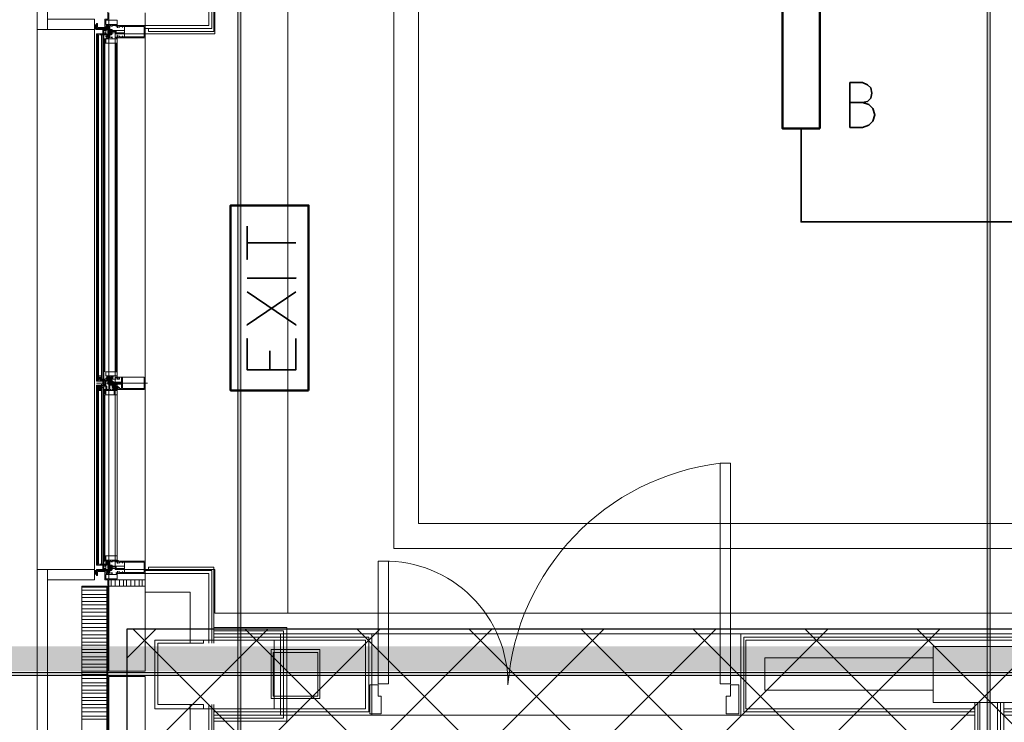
# Model space of a CAD drawing. Header units: millimetres. Extents: x 0.9 to 32.8, y 0.3 to 23.1.
# Tile 20 of 111: x 2.2 to 3.8, y 9.3 to 10.4. Entities that reach past the tile are written whole.
import ezdxf

# ---------------------------------------------------------------- set-up
doc = ezdxf.new("R2010")
doc.units = ezdxf.units.MM
doc.layers.add('PDF_Geometry', color=9, linetype='Continuous', true_color=0x808080)
doc.layers.add('PDF_Solid Fills', color=7, linetype='Continuous')

msp = doc.modelspace()

# ---------------------------------------------------------------- hatches: boundary and pattern name
h = msp.add_hatch()
h.set_pattern_fill('ANSI37', color=256, scale=0.04)
h.paths.add_polyline_path([(2.3967, 9.448), (12.2573, 9.448), (12.2573, 0.7841), (2.3967, 0.7841)])
at = {"layer": 'PDF_Solid Fills', "true_color": 0x808080, "transparency": 33554559}
for points in [[(2.5776, 22.9427), (2.5744, 22.9427), (2.5744, 0.435), (2.5794, 0.435), (2.5794, 22.9427)], [(3.7792, 22.9427), (3.7758, 22.9427), (3.7758, 0.435), (3.781, 0.435), (3.781, 22.9427)], [(28.2152, 9.3747), (28.2152, 9.378), (1.3427, 9.378), (1.3427, 9.373), (28.2152, 9.373)]]:
    msp.add_hatch(color=8, dxfattribs=at).paths.add_polyline_path(points)

# ---------------------------------------------------------------- linework, layer by layer
msp.add_lwpolyline([(2.3967, 9.448), (12.2573, 9.448), (12.2573, 0.7841), (2.3967, 0.7841)], close=True)
at = {"layer": 'PDF_Geometry', "lineweight": 5}
for points in [[(2.5794, 0.435), (2.5794, 22.9427), (2.5776, 22.9427), (2.5744, 22.9427), (2.5744, 0.435)], [(3.781, 0.435), (3.781, 22.9427), (3.7792, 22.9427), (3.7758, 22.9427), (3.7758, 0.435)]]:
    msp.add_lwpolyline(points, dxfattribs=at)
at = {"layer": 'PDF_Geometry', "color": 254, "lineweight": 18, "true_color": 0xdcdcdc}
msp.add_lwpolyline([(2.6543, 12.8713), (2.6543, 9.473), (8.9158, 9.473), (8.9158, 8.7347), (9.2024, 8.7347), (9.2024, 8.6164), (9.7141, 8.6164), (9.7141, 8.7347), (9.8041, 8.7347), (9.8023, 9.2914), (9.719, 9.2914), (9.719, 9.473), (9.849, 9.473), (9.849, 9.3364), (10.919, 9.3364), (10.919, 9.473), (11.049, 9.473), (11.049, 9.3364), (12.1207, 9.3364), (12.1207, 9.473), (22.922, 9.473)], dxfattribs=at)
for points in [[(22.7453, 9.5763), (22.7453, 12.7663), (2.8243, 12.7663), (2.8243, 9.5763)], [(22.707, 9.6164), (22.707, 12.7263), (2.8643, 12.7263), (2.8643, 9.6164)], [(2.5376, 10.498), (2.6543, 10.498), (2.6543, 9.473), (2.5376, 9.473), (2.5376, 9.543), (2.3776, 9.543), (2.3776, 10.4013), (2.5376, 10.4013)]]:
    msp.add_lwpolyline(points, close=True, dxfattribs=at)
at = {"layer": 'PDF_Geometry', "color": 3, "lineweight": 50}
for points in [[(3.5077, 10.2497), (3.5077, 10.8413), (3.4477, 10.8413), (3.4477, 10.2497)], [(2.6877, 9.8297), (2.6877, 10.1263), (2.5627, 10.1263), (2.5627, 9.8297)]]:
    msp.add_lwpolyline(points, close=True, dxfattribs=at)
at = {"layer": 'PDF_Geometry', "lineweight": 18}
for points in [[(2.2526, 10.5763), (2.2526, 10.743), (2.2693, 10.743), (2.3444, 10.743), (2.3444, 10.728), (2.2693, 10.728), (2.2693, 10.743), (2.2693, 10.5763), (2.2693, 10.408), (2.2693, 10.4247), (2.3444, 10.4247), (2.3444, 10.408), (2.2693, 10.408), (2.2526, 10.408)], [(2.3794, 10.4163), (2.381, 10.4163), (2.381, 10.423), (2.3627, 10.423), (2.3627, 10.4163)], [(2.3476, 10.4097), (2.3476, 10.418), (2.3494, 10.418), (2.3494, 10.4113), (2.3609, 10.4113), (2.3609, 10.4097)], [(2.3476, 10.4147), (2.3476, 10.413), (2.3476, 10.4113), (2.3476, 10.413), (2.3476, 10.4147), (2.3476, 10.4163)], [(2.3494, 10.408), (2.3494, 10.4097)], [(2.351, 10.4097), (2.3525, 10.408), (2.351, 10.4097), (2.3525, 10.408)], [(2.3609, 10.4097), (2.3559, 10.4097), (2.3559, 10.408), (2.3577, 10.408), (2.3577, 10.403), (2.3593, 10.403), (2.3593, 10.408), (2.3609, 10.408)], [(2.3627, 10.4013), (2.3677, 10.4013), (2.3677, 10.4063), (2.3692, 10.4063), (2.3692, 10.3997), (2.3627, 10.3997)], [(2.3643, 10.4113), (2.3643, 10.413), (2.3677, 10.4147)], [(2.3677, 10.4113), (2.3643, 10.413), (2.3643, 10.4097), (2.3677, 10.4097)], [(2.3927, 10.403), (2.3927, 10.4063), (2.3794, 10.4063), (2.3794, 10.403)], [(2.4243, 10.3963), (2.4243, 10.413), (2.3926, 10.413), (2.3926, 10.3963)], [(2.4259, 10.4147), (2.4259, 10.4097)], [(2.3559, 10.3997), (2.3559, 9.848)], [(2.3593, 10.3997), (2.3593, 9.848)], [(2.3593, 10.3897), (2.3627, 10.3897), (2.3593, 10.3897), (2.3627, 10.3897)], [(2.3627, 10.3913), (2.3627, 10.393), (2.3594, 10.393), (2.3594, 10.3913)], [(2.3794, 10.393), (2.381, 10.393), (2.381, 10.3863), (2.3627, 10.3863), (2.3627, 10.393)], [(2.3677, 10.3947), (2.3643, 10.398), (2.3643, 10.3963)], [(2.3643, 10.3947), (2.3643, 10.3963), (2.3661, 10.393)], [(2.3677, 10.3963), (2.3677, 10.3947)], [(2.3692, 10.4047), (2.371, 10.4047), (2.371, 10.403)], [(2.3593, 10.388), (2.3627, 10.388)], [(2.3559, 9.8513), (2.3559, 9.853), (2.351, 9.853), (2.351, 9.8513), (2.3559, 9.8513), (2.3559, 9.853), (2.351, 9.853), (2.351, 9.8513)], [(2.3794, 9.853), (2.381, 9.853), (2.381, 9.8597), (2.3627, 9.8597), (2.3627, 9.853)], [(2.3742, 9.8513), (2.3742, 9.853), (2.3692, 9.853), (2.3692, 9.8513), (2.3742, 9.8513), (2.3742, 9.853), (2.3692, 9.853), (2.3692, 9.8513)], [(2.3559, 9.8497), (2.351, 9.8497), (2.3559, 9.8497), (2.351, 9.8497)], [(2.3609, 9.8364), (2.3559, 9.8364), (2.3559, 9.838), (2.3577, 9.838), (2.3577, 9.843), (2.3593, 9.843), (2.3593, 9.838), (2.3609, 9.838)], [(2.3627, 9.8447), (2.3677, 9.8447), (2.3677, 9.8397), (2.3692, 9.8397), (2.3692, 9.8464), (2.3627, 9.8464)], [(2.3742, 9.8497), (2.3692, 9.8497), (2.3742, 9.8497), (2.3692, 9.8497)], [(2.3692, 9.8413), (2.371, 9.8413), (2.371, 9.8397)], [(2.3742, 9.8397), (2.3878, 9.8397), (2.3878, 9.833), (2.3844, 9.833), (2.3844, 9.8347), (2.3826, 9.8347), (2.3826, 9.8313), (2.4243, 9.8313), (2.4243, 9.8513), (2.3826, 9.8513), (2.3826, 9.8497), (2.3826, 9.8513), (2.3826, 9.848), (2.3844, 9.848), (2.3844, 9.8513), (2.3878, 9.8513), (2.3878, 9.843), (2.371, 9.843), (2.376, 9.843), (2.3776, 9.843), (2.3776, 9.8413), (2.3794, 9.8413), (2.3776, 9.8413), (2.3776, 9.8397), (2.3776, 9.8413), (2.3776, 9.8397), (2.3776, 9.8413), (2.3776, 9.8397), (2.376, 9.8413), (2.376, 9.8397), (2.376, 9.8413), (2.376, 9.8397), (2.376, 9.8413), (2.376, 9.8397), (2.376, 9.8413), (2.376, 9.8397), (2.376, 9.8413), (2.3742, 9.8397), (2.3742, 9.8413), (2.3726, 9.8397), (2.3726, 9.8413), (2.3726, 9.8397), (2.3726, 9.8413), (2.3726, 9.8397), (2.3726, 9.8413), (2.3726, 9.8397), (2.371, 9.8397)], [(2.3878, 9.8397), (2.3878, 9.843), (2.3794, 9.843), (2.3794, 9.8397)], [(2.4243, 9.833), (2.4243, 9.8513), (2.3893, 9.8513), (2.3893, 9.833)], [(2.3476, 9.8364), (2.3476, 9.8347), (2.351, 9.8347), (2.3476, 9.8347), (2.3593, 9.8347), (2.3494, 9.8364), (2.3476, 9.8347), (2.3494, 9.8364)], [(2.3494, 9.8347), (2.3494, 9.8364), (2.3593, 9.8364), (2.3593, 9.8347)], [(2.3559, 9.8297), (2.3559, 9.833), (2.3509, 9.833), (2.3509, 9.8297)], [(2.3559, 9.8297), (2.3559, 9.8313), (2.3509, 9.8313), (2.3509, 9.8297)], [(2.3593, 9.5514), (2.3593, 9.8347)], [(2.3609, 9.8313), (2.3627, 9.8297), (2.3609, 9.8313), (2.3627, 9.8297), (2.3593, 9.828), (2.3609, 9.8313), (2.3593, 9.8297)], [(2.3593, 9.8247), (2.3627, 9.8247), (2.3593, 9.8247), (2.3627, 9.8247)], [(2.3627, 9.828), (2.3627, 9.8313), (2.3594, 9.8313), (2.3594, 9.828)], [(2.3794, 9.8297), (2.381, 9.8297), (2.381, 9.823), (2.3627, 9.823), (2.3627, 9.8297)], [(2.3742, 9.833), (2.3794, 9.833), (2.3794, 9.8313), (2.3726, 9.8313), (2.3742, 9.8313)], [(2.3794, 9.833), (2.3794, 9.8364), (2.3744, 9.8364), (2.3744, 9.833)], [(2.3826, 9.833), (2.3826, 9.8313), (2.381, 9.8313), (2.381, 9.8347), (2.3826, 9.8347)], [(3.3644, 9.3597), (3.3644, 9.713), (3.3477, 9.713), (3.3477, 9.3597)], [(2.3627, 9.563), (2.3593, 9.563), (2.3627, 9.563), (2.3593, 9.563)], [(2.3627, 9.5597), (2.3593, 9.5564), (2.3593, 9.558), (2.3609, 9.5564), (2.3593, 9.558), (2.3609, 9.5597), (2.3593, 9.558), (2.3609, 9.5597), (2.3627, 9.5597), (2.3593, 9.5597), (2.3593, 9.5564), (2.3627, 9.5564)], [(2.3794, 9.558), (2.381, 9.558), (2.381, 9.5647), (2.3627, 9.5647), (2.3627, 9.558)], [(2.3643, 9.553), (2.3643, 9.5547), (2.3677, 9.5564)], [(2.3677, 9.553), (2.3643, 9.5547), (2.3643, 9.5514), (2.3677, 9.5514)], [(2.381, 9.553), (2.3826, 9.553), (2.381, 9.553), (2.3826, 9.5547), (2.381, 9.553), (2.3826, 9.5547), (2.381, 9.5547), (2.3826, 9.553), (2.381, 9.5547), (2.3826, 9.553)], [(2.4243, 9.538), (2.4243, 9.5547), (2.3926, 9.5547), (2.3926, 9.538)], [(2.8159, 9.3597), (2.8159, 9.5564), (2.7992, 9.5564), (2.7992, 9.3597)], [(2.2693, 9.3747), (2.2693, 9.543), (2.2526, 9.543), (2.2526, 9.3747), (2.2526, 9.208), (2.2693, 9.208), (2.3444, 9.208), (2.3444, 9.223), (2.2693, 9.223), (2.2693, 9.208)], [(2.3444, 9.5264), (2.3444, 9.543), (2.2694, 9.543), (2.2694, 9.5264)], [(2.346, 9.5414), (2.346, 9.5397), (2.346, 9.538), (2.346, 9.5364), (2.346, 9.538), (2.346, 9.5364), (2.3444, 9.5364), (2.3444, 9.538), (2.3444, 9.5397), (2.3476, 9.5397), (2.3476, 9.538), (2.3476, 9.5364), (2.3476, 9.538), (2.3476, 9.5364), (2.346, 9.5364), (2.346, 9.5347), (2.346, 9.5364), (2.3444, 9.5364), (2.3444, 9.538), (2.3444, 9.5397), (2.3444, 9.538), (2.3444, 9.5364), (2.3444, 9.538), (2.3444, 9.5397), (2.3444, 9.5414), (2.3444, 9.5397), (2.3444, 9.5414), (2.3444, 9.5397), (2.3444, 9.5414), (2.3444, 9.5397), (2.346, 9.5397), (2.3444, 9.5397), (2.3444, 9.538), (2.3444, 9.5397), (2.346, 9.5414), (2.3444, 9.5397)], [(2.346, 9.5364), (2.3444, 9.5364), (2.346, 9.5364), (2.3476, 9.5364), (2.3476, 9.538), (2.3476, 9.5397), (2.3476, 9.5414), (2.3476, 9.5397), (2.3476, 9.538), (2.346, 9.538)], [(2.3444, 9.5397), (2.3444, 9.538), (2.3444, 9.5364), (2.3444, 9.538), (2.3444, 9.5364), (2.3444, 9.538), (2.3444, 9.5397), (2.3444, 9.538)], [(2.3476, 9.5414), (2.3476, 9.533), (2.3494, 9.533), (2.3494, 9.5397), (2.3609, 9.5397), (2.3609, 9.5414)], [(2.3494, 9.543), (2.3494, 9.5414)], [(2.3543, 9.5414), (2.3525, 9.5414), (2.3559, 9.5414)], [(2.3609, 9.5514), (2.3559, 9.5514), (2.3559, 9.5497), (2.3577, 9.5497), (2.3577, 9.5447), (2.3593, 9.5497), (2.3609, 9.5497)], [(2.3609, 9.5414), (2.3559, 9.5414), (2.3559, 9.543), (2.3577, 9.543), (2.3577, 9.548), (2.3593, 9.548), (2.3593, 9.543), (2.3609, 9.543)], [(2.3627, 9.5497), (2.3677, 9.5497), (2.3677, 9.5447), (2.3692, 9.5447), (2.3692, 9.5497)], [(2.3677, 9.543), (2.3627, 9.543), (2.3627, 9.5414), (2.3692, 9.5414), (2.3692, 9.548), (2.3677, 9.548)], [(2.3677, 9.5364), (2.3643, 9.5397), (2.3643, 9.538)], [(2.3643, 9.5364), (2.3643, 9.538), (2.3661, 9.5347)], [(2.3677, 9.538), (2.3677, 9.5364)], [(2.3726, 9.5497), (2.371, 9.548), (2.3692, 9.5464), (2.371, 9.5464), (2.3726, 9.5447), (2.3726, 9.5464), (2.3726, 9.548)], [(2.3692, 9.548), (2.3692, 9.5497), (2.371, 9.5497), (2.3692, 9.548), (2.3726, 9.5497)], [(2.3692, 9.5464), (2.371, 9.5464), (2.371, 9.5447)], [(2.3692, 9.5447), (2.3692, 9.543), (2.3692, 9.5447), (2.371, 9.5464)], [(2.3726, 9.5464), (2.3692, 9.543), (2.371, 9.5447)], [(2.3927, 9.5447), (2.3927, 9.548), (2.3794, 9.548), (2.3794, 9.5447)], [(2.3794, 9.5347), (2.381, 9.5347), (2.381, 9.528), (2.3627, 9.528), (2.3627, 9.5347)], [(2.4259, 9.5164), (2.4259, 9.5264), (2.3676, 9.5264), (2.3676, 9.5164)], [(2.4259, 9.3797), (2.4259, 9.5164), (2.3676, 9.5164), (2.3676, 9.3797)], [(2.6326, 9.3197), (2.6326, 9.4297), (2.441, 9.4297), (2.441, 9.3197)], [(2.441, 9.3747), (2.441, 9.3197), (2.5193, 9.3197), (2.5193, 9.3264), (2.446, 9.3264), (2.446, 9.3747), (2.446, 9.4247), (2.5193, 9.4247), (2.5193, 9.4297), (2.441, 9.4297)], [(2.6426, 9.4397), (2.536, 9.4397), (2.7893, 9.4397), (2.7893, 9.3097), (2.536, 9.3097), (2.6426, 9.3097), (2.6426, 9.3747)], [(2.706, 9.3364), (2.706, 9.4147), (2.6277, 9.4147), (2.6277, 9.3364)], [(2.7026, 9.3397), (2.7026, 9.4097), (2.6309, 9.4097), (2.6309, 9.3397)], [(2.3643, 9.233), (2.3643, 9.3747), (2.3243, 9.3747), (2.3243, 9.233)], [(2.4259, 9.233), (2.4259, 9.3714), (2.3676, 9.3714), (2.3676, 9.233)], [(2.7992, 9.358), (2.7859, 9.358), (2.7859, 9.3114), (2.8044, 9.3114), (2.8044, 9.3397), (2.7992, 9.3397)], [(3.3644, 9.358), (3.3777, 9.358), (3.3777, 9.3114), (3.3576, 9.3114), (3.3576, 9.3397), (3.3644, 9.3397)]]:
    msp.add_lwpolyline(points, close=True, dxfattribs=at)
for points in [[(2.3609, 10.4113), (2.3609, 10.4247), (2.3661, 10.4247), (2.3661, 10.5763), (2.3661, 10.728), (2.3609, 10.728), (2.3609, 10.7397)], [(2.4259, 10.4147), (2.5277, 10.4147), (2.5277, 10.5263)], [(2.4259, 10.4097), (2.5327, 10.4097), (2.5327, 10.5263)], [(2.4311, 10.4097), (2.4311, 10.4047), (2.536, 10.4047), (2.536, 10.5263)], [(2.3627, 10.4163), (2.3627, 10.423), (2.381, 10.423), (2.381, 10.4113), (2.381, 10.413), (2.3826, 10.413), (2.381, 10.413), (2.3826, 10.4147), (2.381, 10.4147), (2.381, 10.4163)], [(2.3677, 9.5164), (2.3677, 10.4347)], [(2.4259, 10.4347), (2.4259, 9.5164)], [(2.2526, 9.543), (2.2526, 10.408)], [(2.3444, 10.4147), (2.346, 10.4147), (2.3444, 10.4147), (2.3444, 10.413), (2.3444, 10.4147), (2.3444, 10.4163), (2.3444, 10.4147), (2.3444, 10.413), (2.3444, 10.4147), (2.3444, 10.413), (2.3444, 10.4113), (2.3476, 10.4113), (2.3476, 10.413), (2.3476, 10.4147), (2.3476, 10.4163), (2.3476, 10.4147), (2.3476, 10.413), (2.3476, 10.4113), (2.3476, 10.413), (2.3476, 10.4147), (2.3476, 10.413), (2.3476, 10.4113), (2.3476, 10.413), (2.3476, 10.4113), (2.3476, 10.4097)], [(2.3444, 10.4163), (2.3444, 10.4147), (2.3444, 10.413), (2.3444, 10.4113), (2.3444, 10.413), (2.3444, 10.4147), (2.346, 10.4147), (2.3476, 10.4147), (2.346, 10.4147)], [(2.3525, 10.408), (2.3494, 10.4097), (2.351, 10.408), (2.3494, 10.4097), (2.351, 10.408), (2.3494, 10.4097), (2.3476, 10.4097), (2.346, 10.4113), (2.3476, 10.408), (2.346, 10.4113), (2.346, 10.413), (2.346, 10.4147), (2.346, 10.413), (2.3444, 10.4113), (2.3444, 10.413), (2.3444, 10.4113), (2.3444, 10.413), (2.3444, 10.408), (2.346, 10.4097), (2.3476, 10.408), (2.3476, 10.413), (2.346, 10.413), (2.346, 10.4113), (2.346, 10.413), (2.3444, 10.413), (2.3444, 10.4147), (2.3444, 10.4163), (2.3444, 10.4147), (2.3444, 10.4163), (2.3444, 10.4147), (2.3444, 10.413), (2.3444, 10.4147), (2.3476, 10.4147), (2.3476, 10.413)], [(2.351, 10.408), (2.3494, 10.4097), (2.3476, 10.4097), (2.3476, 10.4113), (2.346, 10.4113), (2.346, 10.413), (2.346, 10.4113), (2.3444, 10.4113), (2.3444, 10.413), (2.3444, 10.4113), (2.3444, 10.413), (2.3444, 10.4113), (2.3444, 10.413), (2.346, 10.413), (2.346, 10.4147), (2.346, 10.413), (2.346, 10.4147), (2.346, 10.413), (2.346, 10.4147), (2.346, 10.4163), (2.346, 10.4147), (2.346, 10.413), (2.346, 10.4113), (2.346, 10.413), (2.346, 10.4113), (2.346, 10.413), (2.346, 10.4147), (2.346, 10.4163), (2.346, 10.4147), (2.346, 10.4163), (2.346, 10.4147), (2.346, 10.4163), (2.346, 10.4147), (2.346, 10.4163)], [(2.3444, 10.413), (2.3444, 10.4113), (2.346, 10.4113), (2.346, 10.413), (2.3476, 10.413), (2.3476, 10.4147)], [(2.3444, 9.5414), (2.3444, 9.543), (2.3444, 10.408), (2.3444, 10.4097), (2.3444, 10.408), (2.3444, 10.4097), (2.346, 10.4097), (2.3444, 10.4113), (2.346, 10.408)], [(2.346, 10.413), (2.3476, 10.4113)], [(2.346, 10.413), (2.346, 10.4113)], [(2.346, 10.4113), (2.3476, 10.4113)], [(2.3476, 10.4147), (2.3476, 10.4163)], [(2.3476, 10.4147), (2.3476, 10.4163)], [(2.3627, 10.4147), (2.3661, 10.4147), (2.3643, 10.413), (2.3627, 10.413), (2.3627, 10.4097), (2.3525, 10.4097), (2.3543, 10.4097), (2.3543, 10.408), (2.3494, 10.408), (2.3494, 10.4097), (2.3476, 10.4097), (2.3476, 10.408), (2.3559, 10.408), (2.3559, 10.4097), (2.3609, 10.4097), (2.3609, 10.4063), (2.3627, 10.4063), (2.3627, 10.4097), (2.3643, 10.4097), (2.3643, 10.4147), (2.3677, 10.4147), (2.3677, 10.413), (2.3677, 10.4147), (2.3643, 10.4147), (2.3643, 10.413)], [(2.3476, 10.4113), (2.3476, 10.4097), (2.3476, 10.4113)], [(2.3494, 10.4097), (2.3494, 10.408)], [(2.3525, 10.4097), (2.3525, 10.4113)], [(2.3543, 10.4097), (2.3525, 10.4097), (2.3543, 10.4097)], [(2.3525, 10.4097), (2.3543, 10.408), (2.3525, 10.4097)], [(2.3543, 10.4097), (2.3543, 10.4113)], [(2.3559, 10.4097), (2.3543, 10.4097), (2.3559, 10.4097)], [(2.3609, 10.3997), (2.3559, 10.3997), (2.3559, 10.4013), (2.3577, 10.4013), (2.3577, 10.4063), (2.3593, 10.4013), (2.3609, 10.4013), (2.3609, 10.3997), (2.3609, 10.4013)], [(2.3577, 10.4097), (2.3577, 10.408), (2.3577, 10.4097), (2.3577, 10.4113)], [(2.3593, 10.4097), (2.3593, 10.408), (2.3593, 10.4097), (2.3593, 10.4113)], [(2.3627, 10.403), (2.3627, 10.4063), (2.3593, 10.4063)], [(2.3609, 10.408), (2.3609, 10.4097)], [(2.3643, 10.4063), (2.3643, 10.408), (2.3627, 10.408), (2.3692, 10.408), (2.3692, 10.403), (2.3677, 10.403), (2.3677, 10.408), (2.3643, 10.408)], [(2.3643, 10.4147), (2.3643, 10.4163)], [(2.3692, 10.4113), (2.3643, 10.4147), (2.3692, 10.4113)], [(2.3643, 10.4097), (2.3643, 10.4113), (2.3661, 10.4097), (2.3643, 10.413), (2.3677, 10.4097), (2.3677, 10.4113), (2.3692, 10.4113), (2.3677, 10.4113), (2.3661, 10.4097), (2.3692, 10.413), (2.3692, 10.4113), (2.3692, 10.413)], [(2.3643, 10.4097), (2.3677, 10.413), (2.3643, 10.4097)], [(2.3677, 10.413), (2.3692, 10.413), (2.3677, 10.413), (2.3661, 10.4147), (2.3677, 10.4147)], [(2.3661, 10.4063), (2.3661, 10.403), (2.3661, 10.4063)], [(2.3661, 10.403), (2.3677, 10.403), (2.3677, 10.4063), (2.3661, 10.4063)], [(2.3677, 10.408), (2.3692, 10.408), (2.3692, 10.4063), (2.3692, 10.4147), (2.371, 10.4147), (2.371, 10.413)], [(2.3692, 10.4063), (2.3692, 10.408), (2.3692, 10.4047), (2.371, 10.4047), (2.3692, 10.4047), (2.3692, 10.3997), (2.371, 10.3997), (2.3726, 10.4013), (2.3726, 10.403), (2.371, 10.403), (2.3726, 10.403), (2.3726, 10.4063), (2.371, 10.4063), (2.3726, 10.4063), (2.3726, 10.408), (2.3726, 10.4063), (2.3726, 10.4047), (2.3726, 10.4063), (2.3726, 10.4047), (2.3692, 10.4063), (2.3692, 10.408), (2.371, 10.408), (2.3692, 10.4063), (2.371, 10.408), (2.3726, 10.408), (2.371, 10.408), (2.3726, 10.4063), (2.3692, 10.408), (2.3692, 10.4097)], [(2.3692, 10.4063), (2.3726, 10.408), (2.3692, 10.4063)], [(2.3726, 10.403), (2.371, 10.4047), (2.3692, 10.4047), (2.371, 10.4047), (2.371, 10.4063), (2.3692, 10.4047), (2.371, 10.4063), (2.3726, 10.408), (2.3726, 10.4063), (2.371, 10.4047), (2.3692, 10.403), (2.371, 10.4047), (2.3692, 10.403), (2.3692, 10.4013), (2.3692, 10.403), (2.371, 10.403), (2.3726, 10.4013), (2.3692, 10.403), (2.3726, 10.4013)], [(2.3692, 10.408), (2.371, 10.4063), (2.3692, 10.408)], [(2.3692, 10.408), (2.3726, 10.408), (2.371, 10.408)], [(2.3692, 10.3997), (2.3726, 10.403), (2.3726, 10.4047), (2.371, 10.4063)], [(2.3692, 10.4063), (2.371, 10.4047), (2.3692, 10.4063)], [(2.3844, 10.398), (2.3844, 10.3963), (2.3893, 10.3963), (2.3893, 10.398), (2.3893, 10.3963), (2.3927, 10.3963), (2.3927, 10.403), (2.3742, 10.403), (2.371, 10.403), (2.3776, 10.403), (2.3776, 10.4063), (2.3776, 10.4047), (2.3776, 10.4063), (2.3776, 10.4047), (2.3776, 10.4063), (2.376, 10.4047), (2.376, 10.4063), (2.376, 10.4047), (2.376, 10.4063), (2.376, 10.4047), (2.376, 10.4063), (2.376, 10.4047), (2.376, 10.4063), (2.376, 10.4047), (2.376, 10.4063), (2.376, 10.4047), (2.3742, 10.4047), (2.3742, 10.4063), (2.3742, 10.4047), (2.3742, 10.4063), (2.3742, 10.4047), (2.3742, 10.4063), (2.3742, 10.4047), (2.3742, 10.4063), (2.3742, 10.4047), (2.3742, 10.4063), (2.3742, 10.4047), (2.3726, 10.4063), (2.3726, 10.4047), (2.3726, 10.4063), (2.3726, 10.4047), (2.3726, 10.4063), (2.3726, 10.4047), (2.3726, 10.4063), (2.371, 10.4063), (2.3927, 10.4063), (2.3927, 10.413), (2.3893, 10.413), (2.3893, 10.4113), (2.3893, 10.413), (2.3844, 10.413), (2.3844, 10.4113)], [(2.3726, 10.413), (2.3726, 10.4147), (2.381, 10.4147), (2.3794, 10.4147), (2.3794, 10.413)], [(2.381, 9.853), (2.381, 9.8513), (2.381, 10.3947), (2.3826, 10.3947), (2.3826, 10.3963), (2.381, 10.398), (2.3826, 10.3963), (2.3826, 10.398), (2.3826, 10.3947), (2.3826, 10.3963), (2.3826, 10.3947), (2.4259, 10.3947), (2.4259, 10.4147), (2.3826, 10.4147), (2.3826, 10.413), (2.3826, 10.4147), (2.3826, 10.4113), (2.3826, 10.413), (2.3826, 10.4147)], [(2.3826, 10.413), (2.381, 10.4147), (2.3826, 10.413)], [(2.381, 10.413), (2.381, 10.4113), (2.3826, 10.4113), (2.3826, 10.413), (2.3826, 10.4147), (2.381, 10.4147)], [(2.3826, 10.413), (2.381, 10.4113), (2.3826, 10.413)], [(2.381, 10.413), (2.3826, 10.4113), (2.381, 10.413)], [(2.381, 10.4113), (2.3826, 10.4113), (2.381, 10.4113)], [(2.3826, 10.4113), (2.381, 10.4113), (2.3826, 10.4113)], [(2.3627, 10.3997), (2.3525, 10.3997), (2.3543, 10.3997), (2.3543, 10.4013), (2.3494, 10.4013), (2.3494, 10.3997), (2.3476, 10.3997), (2.3476, 10.4013), (2.3559, 10.4013), (2.3559, 10.3997), (2.3609, 10.3997), (2.3609, 10.403), (2.3627, 10.403), (2.3627, 10.3997), (2.3643, 10.3997), (2.3643, 10.3947), (2.3627, 10.3947)], [(2.351, 9.8464), (2.351, 9.848), (2.351, 10.398), (2.3494, 10.398), (2.3494, 10.3997), (2.351, 10.3997), (2.3476, 10.3997), (2.3494, 10.3997), (2.3476, 10.398), (2.3494, 10.3997)], [(2.3476, 10.398), (2.3476, 10.3997)], [(2.3476, 9.848), (2.3476, 10.398), (2.3476, 9.848)], [(2.3494, 10.398), (2.3476, 10.398), (2.3494, 10.398)], [(2.3494, 9.848), (2.3494, 10.398)], [(2.351, 10.398), (2.351, 10.3997)], [(2.3577, 10.4013), (2.3577, 10.3997), (2.3577, 10.4013)], [(2.3577, 9.848), (2.3577, 10.3997)], [(2.3593, 10.4013), (2.3593, 10.3997)], [(2.3627, 10.393), (2.3593, 10.3913), (2.3609, 10.393), (2.3593, 10.393), (2.3609, 10.393), (2.3627, 10.3913), (2.3593, 10.393), (2.3609, 10.3913), (2.3593, 10.393), (2.3609, 10.3913), (2.3627, 10.393), (2.3609, 10.3913), (2.3627, 10.3913), (2.3593, 10.3913), (2.3593, 10.393), (2.3593, 10.3947)], [(2.3627, 10.393), (2.3609, 10.393), (2.3627, 10.393)], [(2.3627, 10.3963), (2.3627, 10.398)], [(2.3826, 10.3963), (2.3826, 10.3947), (2.3826, 10.3963), (2.3826, 10.3947), (2.381, 10.3947), (2.381, 10.3963), (2.381, 10.3863), (2.3627, 10.3863), (2.3627, 10.393), (2.3643, 10.393), (2.3677, 10.393), (2.3643, 10.393)], [(2.3677, 10.3947), (2.3643, 10.3997), (2.3677, 10.3963), (2.3677, 10.398), (2.3677, 10.3997), (2.3692, 10.3997), (2.3692, 10.403), (2.3692, 10.3947)], [(2.3643, 10.398), (2.3643, 10.3997), (2.3643, 10.4013)], [(2.3692, 10.398), (2.3692, 10.3963), (2.3677, 10.3963), (2.3661, 10.393), (2.3677, 10.3947), (2.3692, 10.3963), (2.3692, 10.398), (2.3677, 10.398), (2.3661, 10.3997), (2.3692, 10.3963), (2.3677, 10.398), (2.3643, 10.3963), (2.3677, 10.3997)], [(2.3661, 10.3997), (2.3643, 10.3963), (2.3661, 10.3997)], [(2.3643, 10.3947), (2.3643, 10.3963), (2.3643, 10.3997), (2.3677, 10.3997), (2.3677, 10.398), (2.3677, 10.3963)], [(2.3692, 10.398), (2.3643, 10.3947), (2.3692, 10.398)], [(2.3677, 10.3947), (2.3677, 10.3963), (2.3677, 10.3947)], [(2.3726, 10.4047), (2.3726, 10.403), (2.3726, 10.4013), (2.371, 10.3997), (2.3726, 10.4013), (2.371, 10.3997), (2.3692, 10.4013), (2.371, 10.3997), (2.3692, 10.4013), (2.3692, 10.3997), (2.3692, 10.4013), (2.371, 10.403), (2.3726, 10.4047), (2.3692, 10.4013), (2.371, 10.403)], [(2.3692, 10.403), (2.3692, 10.4047)], [(2.3692, 10.393), (2.371, 10.393)], [(2.3726, 10.4047), (2.371, 10.4047), (2.3726, 10.4047)], [(2.371, 10.3947), (2.371, 10.3963)], [(2.3726, 10.3947), (2.3726, 10.3963), (2.3726, 10.393), (2.381, 10.393), (2.381, 10.3947), (2.3794, 10.3947), (2.3794, 10.3963)], [(2.381, 10.398), (2.3826, 10.398), (2.3826, 10.3963), (2.381, 10.3963), (2.3826, 10.3947), (2.381, 10.398), (2.381, 10.3997)], [(2.381, 10.3947), (2.381, 10.3963), (2.3826, 10.398), (2.381, 10.3963), (2.3826, 10.398), (2.381, 10.3947), (2.3826, 10.3963), (2.3826, 10.398)], [(2.381, 10.398), (2.3826, 10.398), (2.381, 10.398)], [(2.4259, 10.4047), (2.4259, 9.5464)], [(2.3627, 10.388), (2.3593, 10.388), (2.3627, 10.388)], [(2.3627, 10.3863), (2.3593, 10.3863), (2.3627, 10.3863)], [(2.3627, 10.3863), (2.3593, 10.3863), (2.3627, 10.3863)], [(2.3609, 10.3863), (2.3609, 9.8597)], [(2.3794, 9.8597), (2.3794, 10.3863)], [(2.381, 9.8513), (2.3826, 9.8513), (2.3826, 9.8497), (2.381, 9.8497), (2.3826, 9.8513), (2.381, 9.8497), (2.381, 9.8597), (2.3627, 9.8597), (2.3627, 9.853), (2.3643, 9.853), (2.3692, 9.848), (2.3643, 9.8513), (2.3643, 9.8497)], [(2.3794, 9.848), (2.3677, 9.848), (2.3677, 9.8464), (2.3692, 9.8464), (2.3692, 9.843), (2.3692, 9.8513), (2.3643, 9.8464), (2.3677, 9.8513), (2.3643, 9.848), (2.3643, 9.8497), (2.3677, 9.853), (2.3643, 9.853), (2.3677, 9.853), (2.3677, 9.8513), (2.3677, 9.8497), (2.3677, 9.8513), (2.3677, 9.8497), (2.3677, 9.8513), (2.3677, 9.853)], [(2.3677, 9.848), (2.3677, 9.8464), (2.3661, 9.8464), (2.3661, 9.848), (2.3643, 9.8464), (2.3643, 9.848), (2.3643, 9.8464), (2.3643, 9.8497), (2.3643, 9.8513), (2.3661, 9.853), (2.3643, 9.8513)], [(2.3661, 9.8464), (2.3677, 9.848), (2.3692, 9.8497), (2.3677, 9.8497), (2.3661, 9.853), (2.3677, 9.8513), (2.3692, 9.8497), (2.3692, 9.848)], [(2.3692, 9.853), (2.371, 9.853), (2.371, 9.8513)], [(2.3726, 9.8513), (2.3726, 9.853), (2.381, 9.853), (2.381, 9.8513), (2.3794, 9.8513), (2.3794, 9.8497)], [(2.3559, 9.8464), (2.3525, 9.8464), (2.3543, 9.8464), (2.3543, 9.8447), (2.3494, 9.8447), (2.3494, 9.8464), (2.3476, 9.8464), (2.3476, 9.8447), (2.3559, 9.8447), (2.3559, 9.8464), (2.3609, 9.8464), (2.3609, 9.843), (2.3627, 9.843), (2.3627, 9.8464), (2.3643, 9.8464), (2.3643, 9.848), (2.3643, 9.8464), (2.3643, 9.8513), (2.3627, 9.8513)], [(2.351, 9.848), (2.3476, 9.848), (2.3593, 9.848)], [(2.3476, 9.8464), (2.3476, 9.848), (2.351, 9.848), (2.3494, 9.848), (2.3494, 9.8464), (2.351, 9.8464), (2.3476, 9.8464), (2.3494, 9.8464), (2.3476, 9.848), (2.3494, 9.8464)], [(2.3494, 9.848), (2.3476, 9.848), (2.3494, 9.848)], [(2.4293, 9.8413), (2.3476, 9.8413)], [(2.3643, 9.833), (2.3627, 9.833), (2.3627, 9.8364), (2.3525, 9.8364), (2.3543, 9.8364), (2.3543, 9.838), (2.3494, 9.838), (2.3494, 9.8364), (2.3476, 9.8364), (2.3476, 9.838), (2.3559, 9.838), (2.3559, 9.8364), (2.3609, 9.8364), (2.3609, 9.8397), (2.3627, 9.8397), (2.3627, 9.8364), (2.3643, 9.8364), (2.3643, 9.8313), (2.3677, 9.8313), (2.3677, 9.833)], [(2.3593, 9.838), (2.3593, 9.8397), (2.3593, 9.838), (2.3593, 9.8364), (2.3494, 9.8347), (2.3494, 9.553)], [(2.3627, 9.8497), (2.3627, 9.848), (2.3559, 9.848)], [(2.3609, 9.8464), (2.3559, 9.8464), (2.3559, 9.8447), (2.3577, 9.8447), (2.3577, 9.8397), (2.3593, 9.8447), (2.3609, 9.8447), (2.3609, 9.8464), (2.3609, 9.8447)], [(2.3559, 9.838), (2.3559, 9.8397)], [(2.3577, 9.8447), (2.3577, 9.8464), (2.3577, 9.8447)], [(2.3577, 9.838), (2.3577, 9.8397), (2.3577, 9.838), (2.3577, 9.8364)], [(2.3593, 9.8447), (2.3593, 9.8464)], [(2.3609, 9.838), (2.3609, 9.8397)], [(2.3661, 9.848), (2.3692, 9.8497), (2.3692, 9.848), (2.3677, 9.848), (2.3643, 9.8497), (2.3677, 9.8464)], [(2.3661, 9.848), (2.3643, 9.8497), (2.3661, 9.848)], [(2.3643, 9.8464), (2.3643, 9.848)], [(2.3661, 9.8397), (2.3661, 9.843), (2.3661, 9.8397)], [(2.3661, 9.843), (2.3677, 9.843), (2.3677, 9.8397), (2.3661, 9.8397)], [(2.371, 9.8313), (2.3692, 9.8313), (2.3692, 9.8397), (2.3692, 9.838), (2.3677, 9.838), (2.3677, 9.8347), (2.3677, 9.8364), (2.3677, 9.838)], [(2.3692, 9.8464), (2.3692, 9.8447), (2.371, 9.8464), (2.3726, 9.8447), (2.371, 9.8464), (2.3726, 9.8447), (2.3692, 9.8464), (2.3692, 9.8447), (2.371, 9.843), (2.3692, 9.843), (2.3692, 9.8447)], [(2.3692, 9.843), (2.371, 9.8413), (2.3726, 9.8397), (2.3726, 9.8413), (2.3692, 9.8447), (2.371, 9.843), (2.3726, 9.8413), (2.3726, 9.843), (2.3726, 9.8447), (2.3692, 9.843), (2.3726, 9.8464), (2.3726, 9.8447), (2.371, 9.8447)], [(2.371, 9.8397), (2.3692, 9.838), (2.3726, 9.8397), (2.371, 9.838), (2.3726, 9.838), (2.371, 9.838), (2.3692, 9.838), (2.3692, 9.8397), (2.371, 9.8413), (2.3692, 9.8397), (2.3692, 9.8413), (2.3692, 9.8397), (2.3692, 9.8413), (2.371, 9.8413), (2.3692, 9.8413), (2.3692, 9.8464), (2.3726, 9.8464), (2.3726, 9.8447), (2.371, 9.8447), (2.371, 9.843), (2.3726, 9.843), (2.3726, 9.8397), (2.371, 9.8397), (2.3726, 9.8397), (2.3726, 9.838), (2.3692, 9.8397), (2.3726, 9.838), (2.371, 9.8397), (2.3692, 9.8413), (2.371, 9.843), (2.371, 9.8413), (2.3692, 9.8413), (2.371, 9.8413), (2.3726, 9.843), (2.3726, 9.8413), (2.3726, 9.8397), (2.3726, 9.8413), (2.371, 9.8397), (2.3692, 9.838), (2.3692, 9.8397), (2.3726, 9.8413), (2.3726, 9.843)], [(2.3692, 9.8447), (2.371, 9.8464), (2.3692, 9.8447)], [(2.3692, 9.843), (2.371, 9.8413), (2.3692, 9.843)], [(2.3692, 9.8397), (2.371, 9.838), (2.3692, 9.8397)], [(2.3692, 9.838), (2.3726, 9.838)], [(2.3726, 9.8413), (2.371, 9.8413), (2.3726, 9.8413)], [(2.3726, 9.8347), (2.3726, 9.838), (2.381, 9.838), (2.381, 9.8397), (2.3726, 9.8397), (2.3726, 9.8347), (2.3742, 9.8347), (2.3742, 9.838)], [(2.3742, 9.843), (2.3742, 9.8447)], [(2.3826, 9.8497), (2.381, 9.8513), (2.3826, 9.8497)], [(2.3826, 9.8497), (2.3826, 9.8513), (2.3826, 9.8497), (2.3826, 9.8513), (2.381, 9.8513), (2.381, 9.848), (2.3826, 9.848), (2.3826, 9.8497), (2.3826, 9.848), (2.381, 9.848), (2.3826, 9.8497), (2.381, 9.848), (2.381, 9.8497), (2.3826, 9.848), (2.381, 9.8497), (2.3826, 9.848), (2.381, 9.848)], [(2.381, 9.8397), (2.381, 9.5647)], [(2.351, 9.8364), (2.351, 9.8347), (2.3494, 9.8347), (2.3494, 9.8364), (2.351, 9.8364), (2.3476, 9.8364)], [(2.3476, 9.8347), (2.3476, 9.553), (2.3476, 9.8347)], [(2.3494, 9.8347), (2.3476, 9.8347), (2.3494, 9.8347)], [(2.3559, 9.8347), (2.3559, 9.5514), (2.3559, 9.8347), (2.351, 9.8347), (2.351, 9.553), (2.351, 9.5514)], [(2.3559, 9.833), (2.351, 9.833), (2.3559, 9.833), (2.351, 9.833)], [(2.3577, 9.8347), (2.3577, 9.5514), (2.3577, 9.5497), (2.3577, 9.5514), (2.3577, 9.553)], [(2.3593, 9.8297), (2.3593, 9.8313), (2.3627, 9.828), (2.3609, 9.828), (2.3627, 9.8297), (2.3609, 9.828), (2.3593, 9.8297), (2.3609, 9.828), (2.3593, 9.8297), (2.3593, 9.828)], [(2.3627, 9.828), (2.3593, 9.828), (2.3627, 9.828)], [(2.3627, 9.8263), (2.3593, 9.8263), (2.3627, 9.8263)], [(2.3627, 9.8263), (2.3593, 9.8263), (2.3627, 9.8263)], [(2.3627, 9.823), (2.3593, 9.823), (2.3627, 9.823)], [(2.3627, 9.823), (2.3593, 9.823)], [(2.3609, 9.823), (2.3609, 9.5647)], [(2.3643, 9.8313), (2.3627, 9.8313), (2.3627, 9.823), (2.381, 9.823), (2.381, 9.8347), (2.381, 9.833), (2.381, 9.8313)], [(2.3627, 9.8313), (2.3627, 9.833)], [(2.3692, 9.833), (2.3692, 9.8347)], [(2.3726, 9.8313), (2.3726, 9.833), (2.3726, 9.8313), (2.381, 9.8313), (2.3794, 9.8313), (2.3794, 9.833)], [(2.3776, 9.823), (2.3776, 9.8364), (2.376, 9.8364), (2.376, 9.823)], [(2.3826, 9.8347), (2.3826, 9.833), (2.381, 9.8313), (2.3826, 9.8313), (2.381, 9.833), (2.3826, 9.833), (2.381, 9.833), (2.3826, 9.8347), (2.381, 9.833), (2.3826, 9.8347), (2.3826, 9.8364)], [(2.381, 9.8347), (2.3826, 9.8347), (2.381, 9.8347)], [(2.381, 9.8347), (2.3826, 9.833), (2.381, 9.8347)], [(2.381, 9.8347), (2.3826, 9.8347), (2.381, 9.8347)], [(2.3677, 9.5564), (2.3661, 9.5564), (2.3643, 9.5547), (2.3627, 9.5547), (2.3627, 9.5514), (2.3525, 9.5514), (2.3543, 9.5514), (2.3543, 9.5497), (2.3494, 9.5497), (2.3494, 9.5514), (2.3476, 9.5514), (2.3476, 9.5497), (2.3559, 9.5497), (2.3559, 9.5514), (2.3609, 9.5514), (2.3609, 9.548), (2.3627, 9.548), (2.3627, 9.5514), (2.3643, 9.5514), (2.3643, 9.5564), (2.3677, 9.5564), (2.3677, 9.5547)], [(2.351, 9.553), (2.3494, 9.553), (2.3494, 9.5514), (2.351, 9.5514), (2.3476, 9.5514), (2.3494, 9.5514), (2.3476, 9.553), (2.3494, 9.5514)], [(2.3494, 9.553), (2.3476, 9.553), (2.3494, 9.553)], [(2.3476, 9.553), (2.3476, 9.5514)], [(2.3643, 9.5547), (2.3643, 9.5564), (2.3677, 9.5564), (2.3677, 9.5547), (2.3692, 9.5547), (2.3677, 9.5547), (2.3661, 9.5564), (2.3627, 9.5564), (2.3627, 9.558), (2.3609, 9.5597), (2.3627, 9.558), (2.3593, 9.5597), (2.3609, 9.5564), (2.3627, 9.558), (2.3609, 9.5564), (2.3627, 9.558), (2.3627, 9.5647), (2.381, 9.5647), (2.381, 9.553), (2.381, 9.5547), (2.381, 9.553), (2.3826, 9.553), (2.3826, 9.5547), (2.381, 9.5564), (2.3826, 9.5564), (2.381, 9.5547), (2.381, 9.5564), (2.3826, 9.5564), (2.3826, 9.5547)], [(2.3593, 9.5647), (2.3627, 9.5647), (2.3593, 9.5647)], [(2.3593, 9.5647), (2.3627, 9.5647)], [(2.3593, 9.5614), (2.3627, 9.5614), (2.3593, 9.5614)], [(2.3593, 9.5597), (2.3593, 9.5614)], [(2.3593, 9.5614), (2.3627, 9.5614), (2.3593, 9.5614)], [(2.3593, 9.5597), (2.3627, 9.5597), (2.3593, 9.5597)], [(2.3593, 9.5514), (2.3593, 9.5497), (2.3593, 9.5514), (2.3593, 9.553)], [(2.3643, 9.5564), (2.3643, 9.558)], [(2.3692, 9.553), (2.3643, 9.5564), (2.3692, 9.553)], [(2.3643, 9.5514), (2.3643, 9.553), (2.3661, 9.5514), (2.3643, 9.5547), (2.3677, 9.5514), (2.3677, 9.553), (2.3692, 9.553), (2.3677, 9.553), (2.3661, 9.5514), (2.3692, 9.5547), (2.3692, 9.553), (2.3692, 9.5547)], [(2.3643, 9.5514), (2.3677, 9.5547), (2.3643, 9.5514)], [(2.3677, 9.5497), (2.3692, 9.5497), (2.3692, 9.548), (2.3692, 9.5564), (2.371, 9.5564), (2.371, 9.5547)], [(2.3844, 9.553), (2.3844, 9.5547), (2.3893, 9.5547), (2.3893, 9.553), (2.3893, 9.5547), (2.3927, 9.5547), (2.3927, 9.548), (2.3742, 9.548), (2.371, 9.548), (2.3726, 9.548), (2.3726, 9.5464), (2.3726, 9.548), (2.3726, 9.5464), (2.3726, 9.548), (2.3726, 9.5464), (2.3742, 9.5464), (2.3742, 9.548), (2.3742, 9.5464), (2.3742, 9.548), (2.3742, 9.5464), (2.3742, 9.548), (2.3742, 9.5464), (2.3742, 9.548), (2.3742, 9.5464), (2.3742, 9.548), (2.3742, 9.5464), (2.376, 9.548), (2.376, 9.5464), (2.376, 9.548), (2.376, 9.5464), (2.376, 9.548), (2.376, 9.5464), (2.376, 9.548), (2.376, 9.5464), (2.376, 9.548), (2.376, 9.5464), (2.376, 9.548), (2.3776, 9.5464), (2.3776, 9.548), (2.3776, 9.5464), (2.3776, 9.548), (2.3776, 9.5447), (2.371, 9.5447), (2.3927, 9.5447), (2.3927, 9.538), (2.3893, 9.538), (2.3893, 9.5397), (2.3893, 9.538), (2.3844, 9.538), (2.3844, 9.5397)], [(2.3726, 9.5547), (2.3726, 9.5564), (2.381, 9.5564), (2.3794, 9.5564), (2.3794, 9.5547)], [(2.3826, 9.5397), (2.3826, 9.5364), (2.3826, 9.538), (2.3826, 9.5364), (2.4259, 9.5364), (2.4259, 9.5564), (2.3826, 9.5564), (2.3826, 9.5547), (2.3826, 9.5564), (2.3826, 9.553), (2.3826, 9.5547), (2.3826, 9.5564), (2.3826, 9.558)], [(2.3476, 9.5414), (2.346, 9.5397), (2.346, 9.538), (2.346, 9.5364), (2.346, 9.538), (2.346, 9.5397), (2.346, 9.5414), (2.346, 9.5397), (2.346, 9.5414), (2.346, 9.5397), (2.346, 9.538), (2.3476, 9.538), (2.3476, 9.5397), (2.3476, 9.538), (2.3476, 9.5397), (2.346, 9.5397), (2.3476, 9.5397), (2.3476, 9.5414), (2.3476, 9.543), (2.3476, 9.5414), (2.3494, 9.5414), (2.3494, 9.543), (2.3494, 9.5414), (2.3476, 9.5414), (2.346, 9.5397), (2.3476, 9.5414), (2.3476, 9.5397), (2.3476, 9.538), (2.3476, 9.543), (2.3476, 9.5414), (2.3444, 9.5414), (2.3444, 9.543), (2.3444, 9.538), (2.346, 9.538), (2.3444, 9.538), (2.346, 9.538), (2.346, 9.5364), (2.346, 9.5347)], [(2.3444, 9.538), (2.3444, 9.5397)], [(2.3444, 9.538), (2.3444, 9.5397)], [(2.3444, 9.5364), (2.3444, 9.538)], [(2.3444, 9.5364), (2.3444, 9.538)], [(2.346, 9.538), (2.346, 9.5397), (2.346, 9.538), (2.346, 9.5397), (2.346, 9.5414), (2.346, 9.5397), (2.346, 9.538), (2.3476, 9.538)], [(2.346, 9.5364), (2.346, 9.538)], [(2.346, 9.5364), (2.346, 9.538)], [(2.346, 9.5364), (2.3476, 9.5364), (2.3476, 9.538), (2.3476, 9.5364)], [(2.346, 9.5364), (2.346, 9.538)], [(2.346, 9.5364), (2.346, 9.538)], [(2.3627, 9.5414), (2.3525, 9.5414), (2.3543, 9.5414), (2.3543, 9.543), (2.3494, 9.543), (2.3494, 9.5414), (2.3476, 9.5414), (2.3476, 9.543), (2.3559, 9.543), (2.3559, 9.5414), (2.3609, 9.5414), (2.3609, 9.5447), (2.3627, 9.5447), (2.3627, 9.5414), (2.3643, 9.5414), (2.3643, 9.5364), (2.3627, 9.5364)], [(2.3476, 9.5364), (2.3476, 9.538), (2.3476, 9.5397)], [(2.3476, 9.538), (2.3476, 9.5397)], [(2.3476, 9.538), (2.3476, 9.5397)], [(2.3476, 9.538), (2.3476, 9.5397)], [(2.3476, 9.5364), (2.3476, 9.538)], [(2.3525, 9.5414), (2.3525, 9.543), (2.351, 9.5414), (2.3525, 9.543), (2.351, 9.5414), (2.3525, 9.543), (2.3494, 9.5414), (2.351, 9.543), (2.3494, 9.5414), (2.351, 9.543), (2.3494, 9.5414), (2.351, 9.543)], [(2.3543, 9.543), (2.3525, 9.5414), (2.3543, 9.543)], [(2.3559, 9.5414), (2.3559, 9.543)], [(2.3577, 9.543), (2.3577, 9.5414), (2.3577, 9.543)], [(2.3627, 9.548), (2.3627, 9.5447), (2.3593, 9.5447)], [(2.3593, 9.543), (2.3593, 9.5414)], [(2.3609, 9.5497), (2.3609, 9.5514)], [(2.3609, 9.5414), (2.3609, 9.543)], [(2.3609, 9.5397), (2.3609, 9.5264), (2.3661, 9.5264), (2.3661, 9.3747), (2.3661, 9.223), (2.3609, 9.223), (2.3609, 9.2114)], [(2.3826, 9.538), (2.3826, 9.5397), (2.381, 9.5397), (2.3826, 9.5397), (2.381, 9.538), (2.3826, 9.5397), (2.381, 9.538), (2.381, 9.528), (2.3627, 9.528), (2.3627, 9.5347), (2.3643, 9.5347), (2.3677, 9.5347), (2.3643, 9.5347)], [(2.3627, 9.538), (2.3627, 9.5397)], [(2.3677, 9.5364), (2.3643, 9.5414), (2.3677, 9.538), (2.3677, 9.5397), (2.3677, 9.5414), (2.3692, 9.5414), (2.3692, 9.5447), (2.3692, 9.5364)], [(2.3643, 9.5397), (2.3643, 9.5414), (2.3643, 9.543)], [(2.3692, 9.5397), (2.3692, 9.538), (2.3677, 9.538), (2.3661, 9.5347), (2.3677, 9.5364), (2.3692, 9.538), (2.3692, 9.5397), (2.3677, 9.5397), (2.3661, 9.5414), (2.3692, 9.538), (2.3677, 9.5397), (2.3643, 9.538), (2.3677, 9.5414)], [(2.3661, 9.5414), (2.3643, 9.538), (2.3661, 9.5414)], [(2.3643, 9.5364), (2.3643, 9.538), (2.3643, 9.5414), (2.3677, 9.5414), (2.3677, 9.5397), (2.3677, 9.538)], [(2.3692, 9.5397), (2.3643, 9.5364), (2.3692, 9.5397)], [(2.3661, 9.5447), (2.3661, 9.548), (2.3661, 9.5447)], [(2.3661, 9.548), (2.3677, 9.548), (2.3677, 9.5447), (2.3661, 9.5447)], [(2.3677, 9.5364), (2.3677, 9.538), (2.3677, 9.5364)], [(2.371, 9.5414), (2.3726, 9.543), (2.371, 9.5414), (2.3692, 9.5414), (2.3692, 9.5464), (2.371, 9.5464), (2.3692, 9.5464), (2.3692, 9.5497), (2.3692, 9.548), (2.3692, 9.5497), (2.371, 9.5497), (2.3726, 9.5497), (2.371, 9.5497), (2.3726, 9.5497), (2.3726, 9.548), (2.3692, 9.5497), (2.371, 9.548), (2.3692, 9.5464), (2.371, 9.5464), (2.371, 9.548)], [(2.3692, 9.548), (2.3726, 9.5464), (2.371, 9.548), (2.3692, 9.5497), (2.3726, 9.5497), (2.3726, 9.548), (2.371, 9.548), (2.3726, 9.548), (2.3726, 9.5447), (2.371, 9.5447), (2.3726, 9.5447), (2.3726, 9.543), (2.371, 9.5414), (2.3726, 9.543), (2.371, 9.5414), (2.3692, 9.543), (2.371, 9.5414), (2.3692, 9.543), (2.3692, 9.5414), (2.3726, 9.5447)], [(2.3692, 9.548), (2.371, 9.5464), (2.3692, 9.548)], [(2.3726, 9.5464), (2.3726, 9.5447), (2.3726, 9.543), (2.3692, 9.5447), (2.3726, 9.543), (2.371, 9.5447), (2.3692, 9.5447), (2.371, 9.5464), (2.3726, 9.548), (2.3726, 9.5464), (2.3726, 9.548)], [(2.371, 9.5447), (2.3692, 9.543), (2.3692, 9.5447), (2.3692, 9.5464)], [(2.3726, 9.5464), (2.371, 9.5464), (2.3726, 9.5464)], [(2.371, 9.5364), (2.371, 9.538)], [(2.3726, 9.5364), (2.3726, 9.538), (2.3726, 9.5347), (2.381, 9.5347), (2.381, 9.5364), (2.3794, 9.5364), (2.3794, 9.538)], [(2.3776, 9.5464), (2.3776, 9.548)], [(2.381, 9.5397), (2.3826, 9.5397), (2.381, 9.5397)], [(2.381, 9.538), (2.381, 9.5364), (2.3826, 9.5364), (2.3826, 9.538), (2.3826, 9.5364), (2.3826, 9.538), (2.3826, 9.5364), (2.381, 9.538), (2.3826, 9.5364), (2.3826, 9.538), (2.3826, 9.5397), (2.3826, 9.538), (2.381, 9.5397), (2.3826, 9.538), (2.381, 9.538), (2.381, 9.5364), (2.3826, 9.538), (2.381, 9.5364), (2.3826, 9.5364)], [(2.5327, 9.4247), (2.5327, 9.5414), (2.4259, 9.5414), (2.4259, 9.5364), (2.5277, 9.5364), (2.5277, 9.4247)], [(2.4311, 9.5414), (2.4311, 9.5464), (2.536, 9.5464), (2.536, 9.4247)], [(2.3692, 9.5347), (2.371, 9.5347)], [(2.371, 9.5164), (2.371, 9.5264)], [(2.3776, 9.5164), (2.3776, 9.5264)], [(2.3844, 9.5164), (2.3844, 9.5264)], [(2.3909, 9.5164), (2.3909, 9.5264)], [(2.3959, 9.5164), (2.3959, 9.5264)], [(2.4026, 9.5164), (2.4026, 9.5264)], [(2.4092, 9.5164), (2.4092, 9.5264)], [(2.416, 9.5164), (2.416, 9.5264)], [(2.4209, 9.5164), (2.4209, 9.5264)], [(2.3243, 9.3747), (2.3243, 9.5164), (2.3643, 9.5164), (2.3643, 9.3747)], [(2.3243, 9.5147), (2.3643, 9.5147)], [(2.3243, 9.5097), (2.3643, 9.5097)], [(2.4259, 9.5064), (2.4977, 9.5064), (2.4977, 9.4247)], [(2.3243, 9.503), (2.3643, 9.503)], [(2.3243, 9.498), (2.3643, 9.498)], [(2.3243, 9.4914), (2.3643, 9.4914)], [(2.3243, 9.4864), (2.3643, 9.4864)], [(2.3243, 9.4797), (2.3643, 9.4797)], [(2.3243, 9.4747), (2.3643, 9.4747)], [(2.3243, 9.468), (2.3643, 9.468)], [(2.3243, 9.463), (2.3643, 9.463)], [(2.3243, 9.4564), (2.3643, 9.4564)], [(2.3243, 9.4497), (2.3643, 9.4497)], [(2.3243, 9.4447), (2.3643, 9.4447)], [(2.536, 9.2997), (2.6527, 9.2997), (2.6527, 9.3747), (2.6527, 9.4497), (2.536, 9.4497)], [(2.536, 9.3047), (2.6475, 9.3047), (2.6475, 9.3747), (2.6475, 9.4447), (2.536, 9.4447)], [(2.3243, 9.438), (2.3643, 9.438)], [(2.3243, 9.433), (2.3643, 9.433)], [(2.3243, 9.4264), (2.3643, 9.4264)], [(2.446, 9.3747), (2.446, 9.4247), (2.5193, 9.4247), (2.5193, 9.4297), (2.441, 9.4297), (2.441, 9.3747)], [(2.536, 9.4347), (2.7843, 9.4347), (2.7843, 9.3147), (2.536, 9.3147)], [(2.536, 9.4297), (2.7793, 9.4297), (2.7793, 9.3197), (2.536, 9.3197)], [(2.7893, 9.4397), (3.3808, 9.4397)], [(4.4958, 9.4397), (3.3808, 9.4397), (3.3808, 9.3097), (3.756, 9.3097)], [(3.8027, 9.3147), (4.4958, 9.3147), (7.6909, 9.3147), (7.6909, 9.4347), (4.4958, 9.4347), (3.386, 9.4347), (3.386, 9.3147), (3.756, 9.3147)], [(4.4958, 9.4297), (3.3892, 9.4297), (3.3892, 9.3197), (3.756, 9.3197)], [(2.3243, 9.4214), (2.3643, 9.4214)], [(2.3243, 9.4147), (2.3643, 9.4147)], [(4.4958, 9.4197), (3.6894, 9.4197), (3.6894, 9.3297), (3.881, 9.3297), (4.5109, 9.3297), (7.5191, 9.3297), (7.5191, 9.4197), (4.5109, 9.4197), (3.881, 9.4197)], [(2.3243, 9.4097), (2.3643, 9.4097)], [(2.3243, 9.403), (2.3643, 9.403)], [(2.3243, 9.398), (2.3643, 9.398)], [(3.6894, 9.3497), (3.4192, 9.3497), (3.4192, 9.4014), (3.6894, 9.4014)], [(2.3243, 9.3914), (2.3643, 9.3914)], [(2.3243, 9.3864), (2.3643, 9.3864)], [(2.3243, 9.3797), (2.3643, 9.3797)], [(2.3243, 9.373), (2.3643, 9.373)], [(2.3243, 9.368), (2.3643, 9.368)], [(2.3243, 9.3614), (2.3643, 9.3614)], [(2.3243, 9.3564), (2.3643, 9.3564)], [(2.3243, 9.3497), (2.3643, 9.3497)], [(2.3243, 9.3447), (2.3643, 9.3447)], [(2.3243, 9.338), (2.3643, 9.338)], [(2.3243, 9.333), (2.3643, 9.333)], [(2.3243, 9.3264), (2.3643, 9.3264)], [(2.3243, 9.3214), (2.3643, 9.3214)], [(2.4259, 9.243), (2.4977, 9.243), (2.4977, 9.3264)], [(2.4259, 9.213), (2.5277, 9.213), (2.5277, 9.3264)], [(2.4259, 9.208), (2.5327, 9.208), (2.5327, 9.3264)], [(2.4311, 9.208), (2.4311, 9.203), (2.536, 9.203), (2.536, 9.3264)], [(3.756, 5.8498), (3.756, 9.3297)], [(3.7609, 9.158), (3.7609, 9.3297)], [(3.7643, 9.158), (3.7643, 9.3297)], [(3.7925, 9.1514), (3.7925, 9.3297)], [(3.7975, 9.1514), (3.7975, 9.3297)], [(3.8027, 9.1514), (3.8027, 9.3297)], [(3.8027, 9.3197), (4.4958, 9.3197)], [(2.3243, 9.3147), (2.3643, 9.3147)], [(2.3243, 9.308), (2.3643, 9.308)], [(2.3243, 9.303), (2.3643, 9.303)], [(2.7893, 9.3097), (3.3808, 9.3097)], [(3.8027, 9.3097), (4.4958, 9.3097)]]:
    msp.add_lwpolyline(points, dxfattribs=at)
at = {"layer": 'PDF_Geometry', "color": 7, "lineweight": 35}
for points in [[(3.5759, 10.2913), (3.5842, 10.293), (3.5892, 10.298), (3.591, 10.3063), (3.5892, 10.3147), (3.5842, 10.3197), (3.5759, 10.323), (3.556, 10.323), (3.556, 10.2513), (3.5759, 10.2513), (3.586, 10.2547), (3.5926, 10.2613), (3.5959, 10.2713), (3.5926, 10.2813), (3.586, 10.288), (3.5759, 10.2913), (3.556, 10.2913)], [(3.4777, 10.2497), (3.4777, 10.0997), (9.9741, 10.0997), (9.9741, 10.2497)]]:
    msp.add_lwpolyline(points, dxfattribs=at)
at = {"layer": 'PDF_Geometry', "color": 4, "lineweight": 50}
msp.add_lwpolyline([(2.6877, 9.8297), (2.6877, 10.1263), (2.5627, 10.1263), (2.5627, 9.8297)], close=True, dxfattribs=at)
at = {"layer": 'PDF_Geometry', "color": 7, "lineweight": 35}
for points in [[(2.5893, 10.093), (2.5893, 10.0397)], [(2.6676, 10.0664), (2.5893, 10.0664)], [(2.5893, 10.0097), (2.6676, 10.0097)], [(2.5893, 9.988), (2.6676, 9.9347)], [(2.6676, 9.988), (2.5893, 9.9347)], [(2.6676, 9.913), (2.6676, 9.863), (2.5893, 9.863), (2.5893, 9.913), (2.5893, 9.863), (2.6676, 9.863)], [(2.6259, 9.893), (2.6259, 9.863)]]:
    msp.add_lwpolyline(points, close=True, dxfattribs=at)
at = {"layer": 'PDF_Geometry', "lineweight": 18}
msp.add_lwpolyline([(3.3477, 9.713, 0.35783), (3.0075, 9.358, 0.42006), (2.8076, 9.5564)], format="xyb", dxfattribs=at)
at = {"layer": 'PDF_Geometry', "lineweight": 5}
msp.add_lwpolyline([(28.2152, 9.3747), (28.2152, 9.378), (1.3427, 9.378), (1.3427, 9.373), (28.2152, 9.373)], close=True, dxfattribs=at)
at = {"layer": 'PDF_Solid Fills', "lineweight": 35, "transparency": 33554559}
for points in [[(1.6827, 9.4197), (1.6827, 9.3797), (24.5703, 9.4197)], [(1.6827, 9.3797), (24.5703, 9.4197), (24.5703, 9.3797)]]:
    msp.add_solid(points, dxfattribs=at)

doc.saveas('drawing.dxf')
